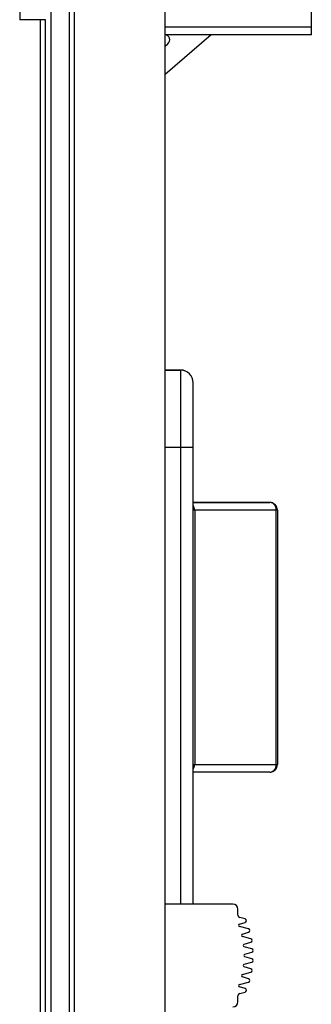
# Model space of a CAD drawing. Header units: millimetres. Extents: x -206 to 633, y -81 to 435.
# Tile 29 of 43: x 303 to 314, y 137 to 175. Entities that reach past the tile are written whole.
import ezdxf

# ---------------------------------------------------------------- set-up
doc = ezdxf.new("R2010")
doc.units = ezdxf.units.MM
doc.header["$LTSCALE"] = 23.1
doc.layers.add('06_ALL_SURFS', color=7, linetype='CONTINUOUS')
doc.layers.add('20_ALL_FEATURES', color=7, linetype='CONTINUOUS')

msp = doc.modelspace()

# ---------------------------------------------------------------- linework, layer by layer
at = {"layer": '06_ALL_SURFS', "color": 7}
for p, q in [((308.622, 102.399), (308.622, 255.375)), ((314.322, 174.795), (314.322, 182.795)), ((302.96, 182.379), (302.96, 175.379)), ((303.96, 175.379), (302.96, 175.379)), ((303.76, 175.379), (303.76, 108.585)), ((303.96, 108.585), (303.96, 175.379)), ((314.322, 174.795), (308.622, 174.795)), ((310.422, 174.795), (308.622, 173.252)), ((308.622, 174.346), (308.735, 174.444)), ((309.222, 161.745), (309.222, 161.742)), ((309.722, 140.96), (309.722, 161.242)), ((309.722, 156.595), (312.699, 156.594)), ((312.699, 156.594), (309.722, 156.593)), ((309.778, 156.293), (309.778, 146.393)), ((312.999, 156.294), (312.999, 146.394)), ((312.699, 146.094), (309.722, 146.093)), ((311.26, 140.96), (308.622, 140.96)), ((311.46, 140.532), (311.46, 140.76)), ((311.525, 140.182), (311.742, 140.25)), ((311.738, 140.385), (311.536, 140.435)), ((311.875, 139.997), (311.527, 140.086)), ((311.64, 139.791), (311.878, 139.862)), ((311.964, 139.609), (311.641, 139.695)), ((311.707, 139.399), (311.966, 139.474)), ((312.008, 139.221), (311.708, 139.303)), ((311.73, 139.008), (312.009, 139.086)), ((312.009, 138.833), (311.73, 138.912)), ((311.966, 138.445), (311.707, 138.52)), ((311.708, 138.617), (312.008, 138.698)), ((311.878, 138.057), (311.64, 138.129)), ((311.641, 138.225), (311.964, 138.31)), ((311.742, 137.67), (311.525, 137.737)), ((311.527, 137.833), (311.875, 137.922)), ((311.46, 137.16), (311.46, 137.388)), ((311.536, 137.485), (311.738, 137.535))]:
    msp.add_line(p, q, dxfattribs=at)
at = {"layer": '06_ALL_SURFS', "color": 4}
for p, q in [((304.899, 108.093), (304.899, 249.666)), ((305.083, 249.666), (305.083, 108.093)), ((304.169, 249.318), (304.169, 108.44)), ((308.622, 175.095), (314.322, 175.095)), ((309.222, 161.742), (309.222, 140.96)), ((309.222, 158.742), (309.722, 158.742)), ((309.769, 156.293), (309.722, 156.293)), ((312.952, 156.294), (309.769, 156.293)), ((312.999, 156.294), (312.952, 156.294)), ((312.952, 146.394), (312.952, 156.294)), ((309.722, 146.393), (312.952, 146.394)), ((312.952, 146.394), (312.999, 146.394))]:
    msp.add_line(p, q, dxfattribs=at)
at = {"layer": '06_ALL_SURFS', "color": 7}
for centre, radius, start, end in [((308.604, 174.595), 0.2, 311, 84.8425), ((309.222, 161.245), 0.5, 0, 90), ((309.222, 161.242), 0.5, 0, 90), ((309.478, 156.293), 0.3, 0, 35.79), ((312.699, 156.294), 0.3, 0, 89.9956), ((309.478, 146.393), 0.3, 324.2046, 360), ((312.699, 146.394), 0.3, 270.0104, 360), ((311.26, 140.76), 0.2, 0, 90), ((311.56, 140.532), 0.1, 180, 256.1301), ((311.721, 140.317), 0.07, 287.3488, 76.1301), ((311.54, 140.135), 0.05, 107.3488, 255.6602), ((311.858, 139.929), 0.07, 286.712, 75.6602), ((311.654, 139.743), 0.05, 106.712, 255.2142), ((311.947, 139.542), 0.07, 286.1688, 75.2142), ((311.721, 139.351), 0.05, 106.1688, 254.7725), ((311.99, 139.154), 0.07, 285.6822, 74.7725), ((311.743, 138.96), 0.05, 105.6822, 254.3178), ((311.99, 138.766), 0.07, 285.2275, 74.3178), ((311.721, 138.568), 0.05, 105.2275, 253.8312), ((311.947, 138.378), 0.07, 284.7858, 73.8312), ((311.654, 138.177), 0.05, 104.7858, 253.288), ((311.858, 137.99), 0.07, 284.3398, 73.288), ((311.54, 137.785), 0.05, 104.3398, 252.6512), ((311.721, 137.603), 0.07, 283.8699, 72.6512), ((311.56, 137.388), 0.1, 103.8699, 180), ((311.26, 137.16), 0.2, 270, 360)]:
    msp.add_arc(centre, radius, start, end, dxfattribs=at)
at = {"layer": '06_ALL_SURFS', "color": 4}
for points, knots in [([(312.952, 156.294), (312.952, 156.333), (312.94, 156.41), (312.893, 156.494), (312.841, 156.545), (312.797, 156.573), (312.749, 156.59), (312.715, 156.594), (312.699, 156.594)], [0, 0, 0, 0, 0.268269, 0.525793, 0.649211, 0.768728, 0.885313, 1, 1, 1, 1]), ([(312.699, 146.094), (312.715, 146.094), (312.749, 146.098), (312.797, 146.116), (312.841, 146.144), (312.893, 146.195), (312.94, 146.279), (312.952, 146.356), (312.952, 146.394)], [0, 0, 0, 0, 0.114691, 0.231277, 0.350792, 0.474207, 0.731728, 1, 1, 1, 1])]:
    msp.add_open_spline(points, degree=3, knots=knots, dxfattribs=at)
at = {"layer": '20_ALL_FEATURES', "color": 7}
for p, q in [((308.622, 161.745), (309.222, 161.745)), ((309.222, 161.742), (308.622, 161.742))]:
    msp.add_line(p, q, dxfattribs=at)
at = {"layer": '20_ALL_FEATURES', "color": 4}
msp.add_line((308.622, 158.742), (309.222, 158.742), dxfattribs=at)

doc.saveas('drawing.dxf')
